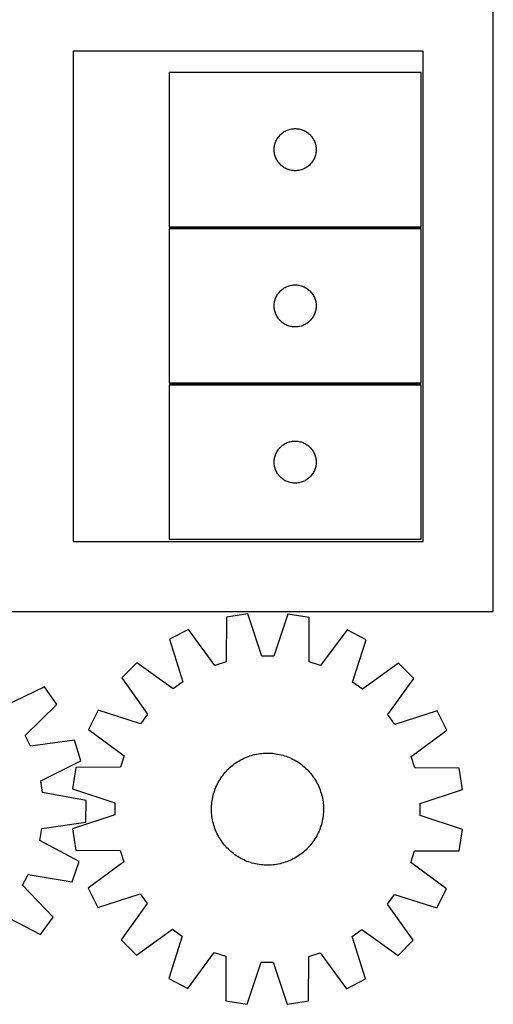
# Model space of a CAD drawing. Header units: millimetres. Extents: x 7 to 1493, y 7 to 2993.
# Tile 4 of 17: x 1155 to 1493, y 7 to 709. Entities that reach past the tile are written whole.
import ezdxf

# ---------------------------------------------------------------- set-up
doc = ezdxf.new("R2010")
doc.units = ezdxf.units.MM
doc.layers.add('COMMON', color=5, linetype='CONTINUOUS', true_color=0x0000ff)
doc.layers.add('CUT', color=7, linetype='CONTINUOUS', true_color=0x000000)

msp = doc.modelspace()

# ---------------------------------------------------------------- linework, layer by layer
at = {"layer": 'COMMON'}
for p, q in [((1261.819242, 560.69991), (1441.819242, 560.69991)), ((1261.819242, 449.199909), (1441.819242, 449.199909))]:
    msp.add_line(p, q, dxfattribs=at)
at = {"layer": 'CUT'}
for p, q in [((1493.379562, 286.840165), (1493.379562, 736.840165)), ((1443.379562, 686.840165), (1193.379562, 686.840165)), ((1193.379562, 686.840165), (1193.379562, 336.840165)), ((1443.379562, 336.840165), (1443.379562, 686.840165)), ((1441.819242, 671.449911), (1261.819242, 671.449911)), ((1261.819242, 671.449911), (1261.819242, 561.449911)), ((1441.819242, 561.449911), (1441.819242, 671.449911)), ((1339.593817, 625.141227), (1340.057444, 625.759053)), ((1340.057444, 625.759053), (1340.552263, 626.352193)), ((1340.552263, 626.352193), (1341.076959, 626.919073)), ((1341.076959, 626.919073), (1341.630141, 627.458191)), ((1341.630141, 627.458191), (1342.210344, 627.968117)), ((1342.210344, 627.968117), (1342.816027, 628.447499)), ((1342.816027, 628.447499), (1343.445586, 628.895066)), ((1343.445586, 628.895066), (1344.09735, 629.30963)), ((1344.09735, 629.30963), (1344.76959, 629.690093)), ((1344.76959, 629.690093), (1345.460526, 630.035445)), ((1345.460526, 630.035445), (1346.168323, 630.34477)), ((1346.168323, 630.34477), (1346.891106, 630.617249)), ((1346.891106, 630.617249), (1347.626957, 630.852159)), ((1347.626957, 630.852159), (1348.373925, 631.048876)), ((1348.373925, 631.048876), (1349.13003, 631.20688)), ((1349.13003, 631.20688), (1349.893266, 631.325751)), ((1349.893266, 631.325751), (1350.66161, 631.405174)), ((1350.66161, 631.405174), (1351.433023, 631.444938)), ((1351.433023, 631.444938), (1352.20546, 631.444938)), ((1352.20546, 631.444938), (1352.976874, 631.405174)), ((1352.976874, 631.405174), (1353.745217, 631.325751)), ((1353.745217, 631.325751), (1354.508453, 631.20688)), ((1354.508453, 631.20688), (1355.264558, 631.048876)), ((1355.264558, 631.048876), (1356.011526, 630.852159)), ((1356.011526, 630.852159), (1356.747377, 630.617249)), ((1356.747377, 630.617249), (1357.47016, 630.34477)), ((1357.47016, 630.34477), (1358.177957, 630.035445)), ((1358.177957, 630.035445), (1358.868893, 629.690093)), ((1358.868893, 629.690093), (1359.541134, 629.30963)), ((1359.541134, 629.30963), (1360.192897, 628.895066)), ((1360.192897, 628.895066), (1360.822456, 628.447499)), ((1360.822456, 628.447499), (1361.428139, 627.968117)), ((1361.428139, 627.968117), (1362.008342, 627.458191)), ((1362.008342, 627.458191), (1362.561524, 626.919073)), ((1362.561524, 626.919073), (1363.086221, 626.352193)), ((1363.086221, 626.352193), (1363.581039, 625.759053)), ((1363.581039, 625.759053), (1364.044667, 625.141227)), ((1336.898743, 617.992226), (1336.997923, 618.758269)), ((1336.997923, 618.758269), (1337.136406, 619.518192)), ((1337.136406, 619.518192), (1337.313826, 620.269978)), ((1337.313826, 620.269978), (1337.529711, 621.011633)), ((1337.529711, 621.011633), (1337.783489, 621.741192)), ((1337.783489, 621.741192), (1338.074488, 622.456719)), ((1338.074488, 622.456719), (1338.401935, 623.156318)), ((1338.401935, 623.156318), (1338.764963, 623.838132)), ((1338.764963, 623.838132), (1339.162608, 624.500354)), ((1339.162608, 624.500354), (1339.593817, 625.141227)), ((1364.044667, 625.141227), (1364.475875, 624.500354)), ((1364.475875, 624.500354), (1364.87352, 623.838132)), ((1364.87352, 623.838132), (1365.236548, 623.156318)), ((1365.236548, 623.156318), (1365.563995, 622.456719)), ((1365.563995, 622.456719), (1365.854994, 621.741192)), ((1365.854994, 621.741192), (1366.108772, 621.011633)), ((1366.108772, 621.011633), (1366.324657, 620.269978)), ((1366.324657, 620.269978), (1366.502077, 619.518192)), ((1366.502077, 619.518192), (1366.64056, 618.758269)), ((1366.64056, 618.758269), (1366.73974, 617.992226)), ((1336.819242, 616.449911), (1336.83913, 617.222092)), ((1336.83913, 615.677729), (1336.819242, 616.449911)), ((1336.83913, 617.222092), (1336.898743, 617.992226)), ((1336.898743, 614.907596), (1336.83913, 615.677729)), ((1336.997923, 614.141552), (1336.898743, 614.907596)), ((1337.136406, 613.38163), (1336.997923, 614.141552)), ((1337.313826, 612.629844), (1337.136406, 613.38163)), ((1337.529711, 611.888188), (1337.313826, 612.629844)), ((1337.783489, 611.158629), (1337.529711, 611.888188)), ((1366.108772, 611.888188), (1365.854994, 611.158629)), ((1366.324657, 612.629844), (1366.108772, 611.888188)), ((1366.502077, 613.38163), (1366.324657, 612.629844)), ((1366.64056, 614.141552), (1366.502077, 613.38163)), ((1366.73974, 614.907596), (1366.64056, 614.141552)), ((1366.73974, 617.992226), (1366.799353, 617.222092)), ((1366.799353, 615.677729), (1366.73974, 614.907596)), ((1366.799353, 617.222092), (1366.819242, 616.449911)), ((1366.819242, 616.449911), (1366.799353, 615.677729)), ((1338.074488, 610.443102), (1337.783489, 611.158629)), ((1338.401935, 609.743504), (1338.074488, 610.443102)), ((1338.764963, 609.06169), (1338.401935, 609.743504)), ((1339.162608, 608.399468), (1338.764963, 609.06169)), ((1339.593817, 607.758594), (1339.162608, 608.399468)), ((1340.057444, 607.140769), (1339.593817, 607.758594)), ((1340.552263, 606.547629), (1340.057444, 607.140769)), ((1341.076959, 605.980748), (1340.552263, 606.547629)), ((1341.630141, 605.44163), (1341.076959, 605.980748)), ((1342.210344, 604.931704), (1341.630141, 605.44163)), ((1342.816027, 604.452322), (1342.210344, 604.931704)), ((1343.445586, 604.004756), (1342.816027, 604.452322)), ((1360.822456, 604.452322), (1360.192897, 604.004756)), ((1361.428139, 604.931704), (1360.822456, 604.452322)), ((1362.008342, 605.44163), (1361.428139, 604.931704)), ((1362.561524, 605.980748), (1362.008342, 605.44163)), ((1363.086221, 606.547629), (1362.561524, 605.980748)), ((1363.581039, 607.140769), (1363.086221, 606.547629)), ((1364.044667, 607.758594), (1363.581039, 607.140769)), ((1364.475875, 608.399468), (1364.044667, 607.758594)), ((1364.87352, 609.06169), (1364.475875, 608.399468)), ((1365.236548, 609.743504), (1364.87352, 609.06169)), ((1365.563995, 610.443102), (1365.236548, 609.743504)), ((1365.854994, 611.158629), (1365.563995, 610.443102)), ((1344.09735, 603.590191), (1343.445586, 604.004756)), ((1344.76959, 603.209729), (1344.09735, 603.590191)), ((1345.460526, 602.864377), (1344.76959, 603.209729)), ((1346.168323, 602.555051), (1345.460526, 602.864377)), ((1346.891106, 602.282572), (1346.168323, 602.555051)), ((1347.626957, 602.047663), (1346.891106, 602.282572)), ((1348.373925, 601.850945), (1347.626957, 602.047663)), ((1349.13003, 601.692941), (1348.373925, 601.850945)), ((1349.893266, 601.574071), (1349.13003, 601.692941)), ((1350.66161, 601.494648), (1349.893266, 601.574071)), ((1351.433023, 601.454884), (1350.66161, 601.494648)), ((1352.20546, 601.454884), (1351.433023, 601.454884)), ((1352.976874, 601.494648), (1352.20546, 601.454884)), ((1353.745217, 601.574071), (1352.976874, 601.494648)), ((1354.508453, 601.692941), (1353.745217, 601.574071)), ((1355.264558, 601.850945), (1354.508453, 601.692941)), ((1356.011526, 602.047663), (1355.264558, 601.850945)), ((1356.747377, 602.282572), (1356.011526, 602.047663)), ((1357.47016, 602.555051), (1356.747377, 602.282572)), ((1358.177957, 602.864377), (1357.47016, 602.555051)), ((1358.868893, 603.209729), (1358.177957, 602.864377)), ((1359.541134, 603.590191), (1358.868893, 603.209729)), ((1360.192897, 604.004756), (1359.541134, 603.590191)), ((1261.819242, 561.449911), (1441.819242, 561.449911)), ((1441.819242, 559.94991), (1261.819242, 559.94991)), ((1261.819242, 559.94991), (1261.819242, 449.94991)), ((1441.819242, 449.94991), (1441.819242, 559.94991)), ((1338.764963, 512.338131), (1339.162608, 513.000353)), ((1339.162608, 513.000353), (1339.593817, 513.641226)), ((1339.593817, 513.641226), (1340.057444, 514.259052)), ((1340.057444, 514.259052), (1340.552263, 514.852192)), ((1340.552263, 514.852192), (1341.076959, 515.419072)), ((1341.076959, 515.419072), (1341.630141, 515.95819)), ((1341.630141, 515.95819), (1342.210344, 516.468116)), ((1342.210344, 516.468116), (1342.816027, 516.947498)), ((1342.816027, 516.947498), (1343.445586, 517.395065)), ((1343.445586, 517.395065), (1344.09735, 517.809629)), ((1344.09735, 517.809629), (1344.76959, 518.190092)), ((1344.76959, 518.190092), (1345.460526, 518.535444)), ((1345.460526, 518.535444), (1346.168323, 518.844769)), ((1346.168323, 518.844769), (1346.891106, 519.117248)), ((1346.891106, 519.117248), (1347.626957, 519.352158)), ((1347.626957, 519.352158), (1348.373925, 519.548875)), ((1348.373925, 519.548875), (1349.13003, 519.706879)), ((1349.13003, 519.706879), (1349.893266, 519.82575)), ((1349.893266, 519.82575), (1350.66161, 519.905173)), ((1350.66161, 519.905173), (1351.433023, 519.944937)), ((1351.433023, 519.944937), (1352.20546, 519.944937)), ((1352.20546, 519.944937), (1352.976874, 519.905173)), ((1352.976874, 519.905173), (1353.745217, 519.82575)), ((1353.745217, 519.82575), (1354.508453, 519.706879)), ((1354.508453, 519.706879), (1355.264558, 519.548875)), ((1355.264558, 519.548875), (1356.011526, 519.352158)), ((1356.011526, 519.352158), (1356.747377, 519.117248)), ((1356.747377, 519.117248), (1357.47016, 518.844769)), ((1357.47016, 518.844769), (1358.177957, 518.535444)), ((1358.177957, 518.535444), (1358.868893, 518.190092)), ((1358.868893, 518.190092), (1359.541134, 517.809629)), ((1359.541134, 517.809629), (1360.192897, 517.395065)), ((1360.192897, 517.395065), (1360.822456, 516.947498)), ((1360.822456, 516.947498), (1361.428139, 516.468116)), ((1361.428139, 516.468116), (1362.008342, 515.95819)), ((1362.008342, 515.95819), (1362.561524, 515.419072)), ((1362.561524, 515.419072), (1363.086221, 514.852192)), ((1363.086221, 514.852192), (1363.581039, 514.259052)), ((1363.581039, 514.259052), (1364.044667, 513.641226)), ((1364.044667, 513.641226), (1364.475875, 513.000353)), ((1364.475875, 513.000353), (1364.87352, 512.338131)), ((1336.83913, 505.722091), (1336.898743, 506.492225)), ((1336.898743, 506.492225), (1336.997923, 507.258268)), ((1336.997923, 507.258268), (1337.136406, 508.018191)), ((1337.136406, 508.018191), (1337.313826, 508.769977)), ((1337.313826, 508.769977), (1337.529711, 509.511632)), ((1337.529711, 509.511632), (1337.783489, 510.241191)), ((1337.783489, 510.241191), (1338.074488, 510.956718)), ((1338.074488, 510.956718), (1338.401935, 511.656317)), ((1338.401935, 511.656317), (1338.764963, 512.338131)), ((1364.87352, 512.338131), (1365.236548, 511.656317)), ((1365.236548, 511.656317), (1365.563995, 510.956718)), ((1365.563995, 510.956718), (1365.854994, 510.241191)), ((1365.854994, 510.241191), (1366.108772, 509.511632)), ((1366.108772, 509.511632), (1366.324657, 508.769977)), ((1366.324657, 508.769977), (1366.502077, 508.018191)), ((1366.502077, 508.018191), (1366.64056, 507.258268)), ((1366.64056, 507.258268), (1366.73974, 506.492225)), ((1366.73974, 506.492225), (1366.799353, 505.722091)), ((1336.819242, 504.94991), (1336.83913, 505.722091)), ((1336.83913, 504.177728), (1336.819242, 504.94991)), ((1336.898743, 503.407595), (1336.83913, 504.177728)), ((1336.997923, 502.641551), (1336.898743, 503.407595)), ((1337.136406, 501.881629), (1336.997923, 502.641551)), ((1337.313826, 501.129843), (1337.136406, 501.881629)), ((1337.529711, 500.388187), (1337.313826, 501.129843)), ((1337.783489, 499.658628), (1337.529711, 500.388187)), ((1338.074488, 498.943101), (1337.783489, 499.658628)), ((1338.401935, 498.243503), (1338.074488, 498.943101)), ((1365.563995, 498.943101), (1365.236548, 498.243503)), ((1365.854994, 499.658628), (1365.563995, 498.943101)), ((1366.108772, 500.388187), (1365.854994, 499.658628)), ((1366.324657, 501.129843), (1366.108772, 500.388187)), ((1366.502077, 501.881629), (1366.324657, 501.129843)), ((1366.64056, 502.641551), (1366.502077, 501.881629)), ((1366.73974, 503.407595), (1366.64056, 502.641551)), ((1366.799353, 504.177728), (1366.73974, 503.407595)), ((1366.799353, 505.722091), (1366.819242, 504.94991)), ((1366.819242, 504.94991), (1366.799353, 504.177728)), ((1338.764963, 497.561689), (1338.401935, 498.243503)), ((1339.162608, 496.899467), (1338.764963, 497.561689)), ((1339.593817, 496.258593), (1339.162608, 496.899467)), ((1340.057444, 495.640768), (1339.593817, 496.258593)), ((1340.552263, 495.047628), (1340.057444, 495.640768)), ((1341.076959, 494.480747), (1340.552263, 495.047628)), ((1341.630141, 493.941629), (1341.076959, 494.480747)), ((1342.210344, 493.431703), (1341.630141, 493.941629)), ((1342.816027, 492.952321), (1342.210344, 493.431703)), ((1343.445586, 492.504755), (1342.816027, 492.952321)), ((1344.09735, 492.09019), (1343.445586, 492.504755)), ((1344.76959, 491.709728), (1344.09735, 492.09019)), ((1359.541134, 492.09019), (1358.868893, 491.709728)), ((1360.192897, 492.504755), (1359.541134, 492.09019)), ((1360.822456, 492.952321), (1360.192897, 492.504755)), ((1361.428139, 493.431703), (1360.822456, 492.952321)), ((1362.008342, 493.941629), (1361.428139, 493.431703)), ((1362.561524, 494.480747), (1362.008342, 493.941629)), ((1363.086221, 495.047628), (1362.561524, 494.480747)), ((1363.581039, 495.640768), (1363.086221, 495.047628)), ((1364.044667, 496.258593), (1363.581039, 495.640768)), ((1364.475875, 496.899467), (1364.044667, 496.258593)), ((1364.87352, 497.561689), (1364.475875, 496.899467)), ((1365.236548, 498.243503), (1364.87352, 497.561689)), ((1345.460526, 491.364376), (1344.76959, 491.709728)), ((1346.168323, 491.05505), (1345.460526, 491.364376)), ((1346.891106, 490.782571), (1346.168323, 491.05505)), ((1347.626957, 490.547662), (1346.891106, 490.782571)), ((1348.373925, 490.350944), (1347.626957, 490.547662)), ((1349.13003, 490.19294), (1348.373925, 490.350944)), ((1349.893266, 490.07407), (1349.13003, 490.19294)), ((1350.66161, 489.994647), (1349.893266, 490.07407)), ((1351.433023, 489.954883), (1350.66161, 489.994647)), ((1352.20546, 489.954883), (1351.433023, 489.954883)), ((1352.976874, 489.994647), (1352.20546, 489.954883)), ((1353.745217, 490.07407), (1352.976874, 489.994647)), ((1354.508453, 490.19294), (1353.745217, 490.07407)), ((1355.264558, 490.350944), (1354.508453, 490.19294)), ((1356.011526, 490.547662), (1355.264558, 490.350944)), ((1356.747377, 490.782571), (1356.011526, 490.547662)), ((1357.47016, 491.05505), (1356.747377, 490.782571)), ((1358.177957, 491.364376), (1357.47016, 491.05505)), ((1358.868893, 491.709728), (1358.177957, 491.364376)), ((1261.819242, 449.94991), (1441.819242, 449.94991)), ((1441.819242, 448.449909), (1261.819242, 448.449909)), ((1261.819242, 448.449909), (1261.819242, 338.449909)), ((1441.819242, 338.449909), (1441.819242, 448.449909)), ((1346.168323, 407.344768), (1346.891106, 407.617247)), ((1346.891106, 407.617247), (1347.626957, 407.852157)), ((1347.626957, 407.852157), (1348.373925, 408.048874)), ((1348.373925, 408.048874), (1349.13003, 408.206878)), ((1349.13003, 408.206878), (1349.893266, 408.325749)), ((1349.893266, 408.325749), (1350.66161, 408.405172)), ((1350.66161, 408.405172), (1351.433023, 408.444936)), ((1351.433023, 408.444936), (1352.20546, 408.444936)), ((1352.20546, 408.444936), (1352.976874, 408.405172)), ((1352.976874, 408.405172), (1353.745217, 408.325749)), ((1353.745217, 408.325749), (1354.508453, 408.206878)), ((1354.508453, 408.206878), (1355.264558, 408.048874)), ((1355.264558, 408.048874), (1356.011526, 407.852157)), ((1356.011526, 407.852157), (1356.747377, 407.617247)), ((1356.747377, 407.617247), (1357.47016, 407.344768)), ((1338.401935, 400.156316), (1338.764963, 400.83813)), ((1338.764963, 400.83813), (1339.162608, 401.500352)), ((1339.162608, 401.500352), (1339.593817, 402.141225)), ((1339.593817, 402.141225), (1340.057444, 402.759051)), ((1340.057444, 402.759051), (1340.552263, 403.352191)), ((1340.552263, 403.352191), (1341.076959, 403.919071)), ((1341.076959, 403.919071), (1341.630141, 404.458189)), ((1341.630141, 404.458189), (1342.210344, 404.968115)), ((1342.210344, 404.968115), (1342.816027, 405.447497)), ((1342.816027, 405.447497), (1343.445586, 405.895064)), ((1343.445586, 405.895064), (1344.09735, 406.309628)), ((1344.09735, 406.309628), (1344.76959, 406.690091)), ((1344.76959, 406.690091), (1345.460526, 407.035443)), ((1345.460526, 407.035443), (1346.168323, 407.344768)), ((1357.47016, 407.344768), (1358.177957, 407.035443)), ((1358.177957, 407.035443), (1358.868893, 406.690091)), ((1358.868893, 406.690091), (1359.541134, 406.309628)), ((1359.541134, 406.309628), (1360.192897, 405.895064)), ((1360.192897, 405.895064), (1360.822456, 405.447497)), ((1360.822456, 405.447497), (1361.428139, 404.968115)), ((1361.428139, 404.968115), (1362.008342, 404.458189)), ((1362.008342, 404.458189), (1362.561524, 403.919071)), ((1362.561524, 403.919071), (1363.086221, 403.352191)), ((1363.086221, 403.352191), (1363.581039, 402.759051)), ((1363.581039, 402.759051), (1364.044667, 402.141225)), ((1364.044667, 402.141225), (1364.475875, 401.500352)), ((1364.475875, 401.500352), (1364.87352, 400.83813)), ((1364.87352, 400.83813), (1365.236548, 400.156316)), ((1336.819242, 393.449909), (1336.83913, 394.22209)), ((1336.83913, 394.22209), (1336.898743, 394.992224)), ((1336.898743, 394.992224), (1336.997923, 395.758267)), ((1336.997923, 395.758267), (1337.136406, 396.51819)), ((1337.136406, 396.51819), (1337.313826, 397.269976)), ((1337.313826, 397.269976), (1337.529711, 398.011631)), ((1337.529711, 398.011631), (1337.783489, 398.74119)), ((1337.783489, 398.74119), (1338.074488, 399.456717)), ((1338.074488, 399.456717), (1338.401935, 400.156316)), ((1365.236548, 400.156316), (1365.563995, 399.456717)), ((1365.563995, 399.456717), (1365.854994, 398.74119)), ((1365.854994, 398.74119), (1366.108772, 398.011631)), ((1366.108772, 398.011631), (1366.324657, 397.269976)), ((1366.324657, 397.269976), (1366.502077, 396.51819)), ((1366.502077, 396.51819), (1366.64056, 395.758267)), ((1366.64056, 395.758267), (1366.73974, 394.992224)), ((1366.73974, 394.992224), (1366.799353, 394.22209)), ((1366.799353, 394.22209), (1366.819242, 393.449909)), ((1336.83913, 392.677727), (1336.819242, 393.449909)), ((1336.898743, 391.907594), (1336.83913, 392.677727)), ((1336.997923, 391.14155), (1336.898743, 391.907594)), ((1337.136406, 390.381628), (1336.997923, 391.14155)), ((1337.313826, 389.629842), (1337.136406, 390.381628)), ((1337.529711, 388.888186), (1337.313826, 389.629842)), ((1337.783489, 388.158627), (1337.529711, 388.888186)), ((1338.074488, 387.4431), (1337.783489, 388.158627)), ((1338.401935, 386.743502), (1338.074488, 387.4431)), ((1338.764963, 386.061688), (1338.401935, 386.743502)), ((1365.236548, 386.743502), (1364.87352, 386.061688)), ((1365.563995, 387.4431), (1365.236548, 386.743502)), ((1365.854994, 388.158627), (1365.563995, 387.4431)), ((1366.108772, 388.888186), (1365.854994, 388.158627)), ((1366.324657, 389.629842), (1366.108772, 388.888186)), ((1366.502077, 390.381628), (1366.324657, 389.629842)), ((1366.64056, 391.14155), (1366.502077, 390.381628)), ((1366.73974, 391.907594), (1366.64056, 391.14155)), ((1366.799353, 392.677727), (1366.73974, 391.907594)), ((1366.819242, 393.449909), (1366.799353, 392.677727)), ((1339.162608, 385.399466), (1338.764963, 386.061688)), ((1339.593817, 384.758592), (1339.162608, 385.399466)), ((1340.057444, 384.140767), (1339.593817, 384.758592)), ((1340.552263, 383.547627), (1340.057444, 384.140767)), ((1341.076959, 382.980746), (1340.552263, 383.547627)), ((1341.630141, 382.441628), (1341.076959, 382.980746)), ((1342.210344, 381.931702), (1341.630141, 382.441628)), ((1342.816027, 381.45232), (1342.210344, 381.931702)), ((1343.445586, 381.004754), (1342.816027, 381.45232)), ((1344.09735, 380.590189), (1343.445586, 381.004754)), ((1344.76959, 380.209727), (1344.09735, 380.590189)), ((1345.460526, 379.864375), (1344.76959, 380.209727)), ((1346.168323, 379.555049), (1345.460526, 379.864375)), ((1346.891106, 379.28257), (1346.168323, 379.555049)), ((1357.47016, 379.555049), (1356.747377, 379.28257)), ((1358.177957, 379.864375), (1357.47016, 379.555049)), ((1358.868893, 380.209727), (1358.177957, 379.864375)), ((1359.541134, 380.590189), (1358.868893, 380.209727)), ((1360.192897, 381.004754), (1359.541134, 380.590189)), ((1360.822456, 381.45232), (1360.192897, 381.004754)), ((1361.428139, 381.931702), (1360.822456, 381.45232)), ((1362.008342, 382.441628), (1361.428139, 381.931702)), ((1362.561524, 382.980746), (1362.008342, 382.441628)), ((1363.086221, 383.547627), (1362.561524, 382.980746)), ((1363.581039, 384.140767), (1363.086221, 383.547627)), ((1364.044667, 384.758592), (1363.581039, 384.140767)), ((1364.475875, 385.399466), (1364.044667, 384.758592)), ((1364.87352, 386.061688), (1364.475875, 385.399466)), ((1347.626957, 379.047661), (1346.891106, 379.28257)), ((1348.373925, 378.850943), (1347.626957, 379.047661)), ((1349.13003, 378.692939), (1348.373925, 378.850943)), ((1349.893266, 378.574069), (1349.13003, 378.692939)), ((1350.66161, 378.494646), (1349.893266, 378.574069)), ((1351.433023, 378.454882), (1350.66161, 378.494646)), ((1352.20546, 378.454882), (1351.433023, 378.454882)), ((1352.976874, 378.494646), (1352.20546, 378.454882)), ((1353.745217, 378.574069), (1352.976874, 378.494646)), ((1354.508453, 378.692939), (1353.745217, 378.574069)), ((1355.264558, 378.850943), (1354.508453, 378.692939)), ((1356.011526, 379.047661), (1355.264558, 378.850943)), ((1356.747377, 379.28257), (1356.011526, 379.047661)), ((1261.819242, 338.449909), (1441.819242, 338.449909)), ((1193.379562, 336.840165), (1443.379562, 336.840165)), ((1143.379562, 286.840165), (1493.379562, 286.840165)), ((1302.853628, 282.725515), (1302.621944, 250.961997)), ((1318.054503, 285.10542), (1302.853628, 282.725515)), ((1327.983164, 254.932644), (1318.054503, 285.10542)), ((1346.593306, 285.054716), (1336.557494, 254.91741)), ((1361.785628, 282.620812), (1346.593306, 285.054716)), ((1361.904445, 250.856672), (1361.785628, 282.620812)), ((1275.695946, 273.954762), (1261.974486, 266.994009)), ((1294.462564, 248.326871), (1275.695946, 273.954762)), ((1388.911974, 273.753615), (1370.05441, 248.19257)), ((1402.608613, 266.744149), (1388.911974, 273.753615)), ((1261.974486, 266.994009), (1271.569608, 236.713514)), ((1392.905955, 236.497939), (1402.608613, 266.744149)), ((1336.557494, 254.91741), (1327.983164, 254.932644)), ((1238.856307, 250.260342), (1227.957414, 239.400108)), ((1264.623875, 231.685974), (1238.856307, 250.260342)), ((1302.621944, 250.961997), (1294.462564, 248.326871)), ((1370.05441, 248.19257), (1361.904445, 250.856672)), ((1425.667186, 249.928441), (1399.83378, 231.44575)), ((1436.52742, 239.029548), (1425.667186, 249.928441)), ((1227.957414, 239.400108), (1246.440105, 213.566702)), ((1417.953052, 213.26198), (1436.52742, 239.029548)), ((1172.841536, 233.155975), (1144.221536, 219.37663)), ((1181.672112, 220.556313), (1172.841536, 233.155975)), ((1271.569608, 236.713514), (1264.623875, 231.685974)), ((1399.83378, 231.44575), (1392.905955, 236.497939)), ((1158.954515, 198.355288), (1181.672112, 220.556313)), ((1211.141706, 216.341535), (1204.13224, 202.644896)), ((1241.387915, 206.638877), (1211.141706, 216.341535)), ((1246.440105, 213.566702), (1241.387915, 206.638877)), ((1422.980592, 206.316247), (1417.953052, 213.26198)), ((1453.261087, 215.911369), (1422.980592, 206.316247)), ((1460.221841, 202.189909), (1453.261087, 215.911369)), ((1162.716623, 190.650359), (1158.954515, 198.355288)), ((1204.13224, 202.644896), (1229.693285, 183.787332)), ((1434.59395, 183.423291), (1460.221841, 202.189909)), ((1194.193912, 194.911229), (1162.716623, 190.650359)), ((1198.698779, 180.199441), (1194.193912, 194.911229)), ((1229.693285, 183.787332), (1227.029183, 175.637367)), ((1315.967746, 182.422352), (1317.125736, 182.910273)), ((1317.125736, 182.910273), (1318.29848, 183.36158)), ((1318.29848, 183.36158), (1319.484822, 183.775827)), ((1319.484822, 183.775827), (1320.68359, 184.152606)), ((1320.68359, 184.152606), (1321.893601, 184.491545)), ((1321.893601, 184.491545), (1323.113661, 184.792309)), ((1323.113661, 184.792309), (1324.342567, 185.054602)), ((1324.342567, 185.054602), (1325.579105, 185.278165)), ((1325.579105, 185.278165), (1326.822056, 185.462776)), ((1326.822056, 185.462776), (1328.070191, 185.608255)), ((1328.070191, 185.608255), (1329.322281, 185.714457)), ((1329.322281, 185.714457), (1330.577088, 185.781277)), ((1330.577088, 185.781277), (1331.833375, 185.80865)), ((1331.833375, 185.80865), (1333.089903, 185.796548)), ((1333.089903, 185.796548), (1334.34543, 185.744984)), ((1334.34543, 185.744984), (1335.598717, 185.654008)), ((1335.598717, 185.654008), (1336.848529, 185.523711)), ((1336.848529, 185.523711), (1338.093631, 185.35422)), ((1338.093631, 185.35422), (1339.332795, 185.145704)), ((1339.332795, 185.145704), (1340.564798, 184.898367)), ((1340.564798, 184.898367), (1341.788424, 184.612454)), ((1341.788424, 184.612454), (1343.002466, 184.288247)), ((1343.002466, 184.288247), (1344.205725, 183.926066)), ((1344.205725, 183.926066), (1345.397013, 183.526268)), ((1345.397013, 183.526268), (1346.575156, 183.089249)), ((1346.575156, 183.089249), (1347.738991, 182.615439)), ((1437.229075, 175.263911), (1434.59395, 183.423291)), ((1170.232566, 166.105134), (1198.698779, 180.199441)), ((1305.442135, 175.652518), (1306.392673, 176.474397)), ((1306.392673, 176.474397), (1307.368558, 177.266013)), ((1307.368558, 177.266013), (1308.368826, 178.026585)), ((1308.368826, 178.026585), (1309.392491, 178.755363)), ((1309.392491, 178.755363), (1310.438542, 179.451627)), ((1310.438542, 179.451627), (1311.505947, 180.11469)), ((1311.505947, 180.11469), (1312.593653, 180.743898)), ((1312.593653, 180.743898), (1313.700586, 181.33863)), ((1313.700586, 181.33863), (1314.825654, 181.898299)), ((1314.825654, 181.898299), (1315.967746, 182.422352)), ((1347.738991, 182.615439), (1348.887368, 182.105305)), ((1348.887368, 182.105305), (1350.019155, 181.559352)), ((1350.019155, 181.559352), (1351.133235, 180.978118)), ((1351.133235, 180.978118), (1352.228508, 180.362177)), ((1352.228508, 180.362177), (1353.303894, 179.712136)), ((1353.303894, 179.712136), (1354.358331, 179.028638)), ((1354.358331, 179.028638), (1355.390778, 178.312356)), ((1355.390778, 178.312356), (1356.400216, 177.563997)), ((1356.400216, 177.563997), (1357.38565, 176.784301)), ((1357.38565, 176.784301), (1358.346107, 175.974036)), ((1358.346107, 175.974036), (1359.280639, 175.134002)), ((1195.265043, 175.51855), (1192.831139, 160.326228)), ((1227.029183, 175.637367), (1195.265043, 175.51855)), ((1298.857217, 168.091252), (1299.573499, 169.123699)), ((1299.573499, 169.123699), (1300.321857, 170.133138)), ((1300.321857, 170.133138), (1301.101554, 171.118572)), ((1301.101554, 171.118572), (1301.911819, 172.079029)), ((1301.911819, 172.079029), (1302.751853, 173.013561)), ((1302.751853, 173.013561), (1303.620826, 173.921246)), ((1303.620826, 173.921246), (1304.517882, 174.801188)), ((1304.517882, 174.801188), (1305.442135, 175.652518)), ((1359.280639, 175.134002), (1360.188324, 174.265029)), ((1360.188324, 174.265029), (1361.068266, 173.367973)), ((1361.068266, 173.367973), (1361.919596, 172.44372)), ((1361.919596, 172.44372), (1362.741475, 171.493182)), ((1362.741475, 171.493182), (1363.533091, 170.517297)), ((1363.533091, 170.517297), (1364.293663, 169.517029)), ((1364.293663, 169.517029), (1365.022441, 168.493364)), ((1468.992593, 175.032227), (1437.229075, 175.263911)), ((1471.372499, 159.831352), (1468.992593, 175.032227)), ((1171.429589, 157.614757), (1170.232566, 166.105134)), ((1295.270416, 161.471913), (1295.78055, 162.62029)), ((1295.78055, 162.62029), (1296.326503, 163.752077)), ((1296.326503, 163.752077), (1296.907737, 164.866157)), ((1296.907737, 164.866157), (1297.523678, 165.96143)), ((1297.523678, 165.96143), (1298.173718, 167.036816)), ((1298.173718, 167.036816), (1298.857217, 168.091252)), ((1365.022441, 168.493364), (1365.718705, 167.447313)), ((1365.718705, 167.447313), (1366.381768, 166.379908)), ((1366.381768, 166.379908), (1367.010976, 165.292202)), ((1367.010976, 165.292202), (1367.605708, 164.185269)), ((1367.605708, 164.185269), (1368.165377, 163.060201)), ((1368.165377, 163.060201), (1368.689431, 161.918109)), ((1368.689431, 161.918109), (1369.177351, 160.760119)), ((1202.682952, 151.940067), (1171.429589, 157.614757)), ((1192.831139, 160.326228), (1222.968445, 150.290416)), ((1292.987488, 154.29772), (1293.273401, 155.521346)), ((1293.273401, 155.521346), (1293.597608, 156.735388)), ((1293.597608, 156.735388), (1293.959789, 157.938647)), ((1293.959789, 157.938647), (1294.359587, 159.129935)), ((1294.359587, 159.129935), (1294.796606, 160.308078)), ((1294.796606, 160.308078), (1295.270416, 161.471913)), ((1369.177351, 160.760119), (1369.628658, 159.587375)), ((1369.628658, 159.587375), (1370.042905, 158.401033)), ((1370.042905, 158.401033), (1370.419684, 157.202265)), ((1370.419684, 157.202265), (1370.758623, 155.992254)), ((1370.758623, 155.992254), (1371.059387, 154.772194)), ((1371.059387, 154.772194), (1371.32168, 153.543288)), ((1441.199722, 149.902691), (1471.372499, 159.831352)), ((1202.421142, 136.556244), (1202.682952, 151.940067)), ((1222.968445, 150.290416), (1222.953211, 141.716086)), ((1292.089307, 146.822824), (1292.140871, 148.078351)), ((1292.140871, 148.078351), (1292.231846, 149.331639)), ((1292.231846, 149.331639), (1292.362144, 150.581451)), ((1292.362144, 150.581451), (1292.531635, 151.826553)), ((1292.531635, 151.826553), (1292.740151, 153.065717)), ((1292.740151, 153.065717), (1292.987488, 154.29772)), ((1371.32168, 153.543288), (1371.545243, 152.30675)), ((1371.545243, 152.30675), (1371.729854, 151.063799)), ((1371.729854, 151.063799), (1371.875333, 149.815664)), ((1371.875333, 149.815664), (1371.981535, 148.563574)), ((1371.981535, 148.563574), (1372.048355, 147.308767)), ((1441.184488, 141.328361), (1441.199722, 149.902691)), ((1222.953211, 141.716086), (1192.780434, 131.787425)), ((1292.077205, 145.566297), (1292.089307, 146.822824)), ((1292.104578, 144.31001), (1292.077205, 145.566297)), ((1292.171398, 143.055203), (1292.104578, 144.31001)), ((1292.2776, 141.803113), (1292.171398, 143.055203)), ((1292.423079, 140.554977), (1292.2776, 141.803113)), ((1292.60769, 139.312027), (1292.423079, 140.554977)), ((1371.790789, 141.037326), (1371.621298, 139.792224)), ((1371.921087, 142.287138), (1371.790789, 141.037326)), ((1372.012062, 143.540425), (1371.921087, 142.287138)), ((1372.063626, 144.795952), (1372.012062, 143.540425)), ((1372.048355, 147.308767), (1372.075728, 146.052479)), ((1372.075728, 146.052479), (1372.063626, 144.795952)), ((1471.321795, 131.292549), (1441.184488, 141.328361)), ((1170.992784, 131.948306), (1202.421142, 136.556244)), ((1292.831253, 138.075489), (1292.60769, 139.312027)), ((1293.093546, 136.846583), (1292.831253, 138.075489)), ((1293.39431, 135.626523), (1293.093546, 136.846583)), ((1293.733249, 134.416511), (1293.39431, 135.626523)), ((1294.110028, 133.217744), (1293.733249, 134.416511)), ((1370.193144, 133.68013), (1369.793346, 132.488842)), ((1370.555325, 134.883389), (1370.193144, 133.68013)), ((1370.879532, 136.097431), (1370.555325, 134.883389)), ((1371.165445, 137.321057), (1370.879532, 136.097431)), ((1371.412782, 138.553059), (1371.165445, 137.321057)), ((1371.621298, 139.792224), (1371.412782, 138.553059)), ((1169.50755, 123.503576), (1170.992784, 131.948306)), ((1192.780434, 131.787425), (1195.16034, 116.58655)), ((1294.524275, 132.031402), (1294.110028, 133.217744)), ((1294.975582, 130.858658), (1294.524275, 132.031402)), ((1295.463503, 129.700668), (1294.975582, 130.858658)), ((1295.987556, 128.558576), (1295.463503, 129.700668)), ((1296.547225, 127.433508), (1295.987556, 128.558576)), ((1297.141957, 126.326575), (1296.547225, 127.433508)), ((1367.245196, 126.75262), (1366.629255, 125.657346)), ((1367.82643, 127.866699), (1367.245196, 126.75262)), ((1368.372383, 128.998487), (1367.82643, 127.866699)), ((1368.882517, 130.146864), (1368.372383, 128.998487)), ((1369.356327, 131.310699), (1368.882517, 130.146864)), ((1369.793346, 132.488842), (1369.356327, 131.310699)), ((1468.88789, 116.100227), (1471.321795, 131.292549)), ((1197.477689, 108.448806), (1169.50755, 123.503576)), ((1297.771165, 125.238869), (1297.141957, 126.326575)), ((1298.434228, 124.171464), (1297.771165, 125.238869)), ((1299.130492, 123.125413), (1298.434228, 124.171464)), ((1299.85927, 122.101748), (1299.130492, 123.125413)), ((1300.619842, 121.101479), (1299.85927, 122.101748)), ((1301.411458, 120.125595), (1300.619842, 121.101479)), ((1302.233337, 119.175057), (1301.411458, 120.125595)), ((1362.241114, 119.539748), (1361.40108, 118.605216)), ((1363.051379, 120.500205), (1362.241114, 119.539748)), ((1363.831076, 121.485639), (1363.051379, 120.500205)), ((1364.579434, 122.495077), (1363.831076, 121.485639)), ((1365.295716, 123.527524), (1364.579434, 122.495077)), ((1365.979215, 124.581961), (1365.295716, 123.527524)), ((1366.629255, 125.657346), (1365.979215, 124.581961)), ((1195.16034, 116.58655), (1226.923858, 116.354866)), ((1226.923858, 116.354866), (1229.558984, 108.195486)), ((1303.084667, 118.250804), (1302.233337, 119.175057)), ((1303.964609, 117.353748), (1303.084667, 118.250804)), ((1304.872294, 116.484774), (1303.964609, 117.353748)), ((1305.806826, 115.644741), (1304.872294, 116.484774)), ((1306.767283, 114.834476), (1305.806826, 115.644741)), ((1307.752717, 114.054779), (1306.767283, 114.834476)), ((1308.762155, 113.306421), (1307.752717, 114.054779)), ((1309.794603, 112.590139), (1308.762155, 113.306421)), ((1310.849039, 111.90664), (1309.794603, 112.590139)), ((1354.760442, 112.863414), (1353.714391, 112.16715)), ((1355.784107, 113.592192), (1354.760442, 112.863414)), ((1356.784376, 114.352764), (1355.784107, 113.592192)), ((1357.76026, 115.14438), (1356.784376, 114.352764)), ((1358.710798, 115.966259), (1357.76026, 115.14438)), ((1359.635051, 116.817589), (1358.710798, 115.966259)), ((1360.532107, 117.697531), (1359.635051, 116.817589)), ((1361.40108, 118.605216), (1360.532107, 117.697531)), ((1434.459648, 107.831445), (1437.12375, 115.98141)), ((1437.12375, 115.98141), (1468.88789, 116.100227)), ((1192.47483, 93.898825), (1197.477689, 108.448806)), ((1229.558984, 108.195486), (1203.931093, 89.428868)), ((1311.924425, 111.2566), (1310.849039, 111.90664)), ((1313.019698, 110.640658), (1311.924425, 111.2566)), ((1314.133778, 110.059425), (1313.019698, 110.640658)), ((1315.265565, 109.513472), (1314.133778, 110.059425)), ((1316.413942, 109.003338), (1315.265565, 109.513472)), ((1317.577777, 108.529528), (1316.413942, 109.003338)), ((1318.75592, 108.092508), (1317.577777, 108.529528)), ((1319.947208, 107.692711), (1318.75592, 108.092508)), ((1321.150467, 107.33053), (1319.947208, 107.692711)), ((1322.364509, 107.006323), (1321.150467, 107.33053)), ((1323.588135, 106.72041), (1322.364509, 107.006323)), ((1324.820138, 106.473073), (1323.588135, 106.72041)), ((1326.059302, 106.264557), (1324.820138, 106.473073)), ((1327.304404, 106.095066), (1326.059302, 106.264557)), ((1328.554216, 105.964768), (1327.304404, 106.095066)), ((1329.807504, 105.873793), (1328.554216, 105.964768)), ((1331.063031, 105.822229), (1329.807504, 105.873793)), ((1332.319558, 105.810127), (1331.063031, 105.822229)), ((1333.575845, 105.8375), (1332.319558, 105.810127)), ((1334.830652, 105.90432), (1333.575845, 105.8375)), ((1336.082742, 106.010522), (1334.830652, 105.90432)), ((1337.330878, 106.156001), (1336.082742, 106.010522)), ((1338.573828, 106.340612), (1337.330878, 106.156001)), ((1339.810366, 106.564175), (1338.573828, 106.340612)), ((1341.039272, 106.826467), (1339.810366, 106.564175)), ((1342.259332, 107.127232), (1341.039272, 106.826467)), ((1343.469344, 107.466171), (1342.259332, 107.127232)), ((1344.668111, 107.84295), (1343.469344, 107.466171)), ((1345.854453, 108.257197), (1344.668111, 107.84295)), ((1347.027197, 108.708504), (1345.854453, 108.257197)), ((1348.185187, 109.196424), (1347.027197, 108.708504)), ((1349.327279, 109.720478), (1348.185187, 109.196424)), ((1350.452347, 110.280147), (1349.327279, 109.720478)), ((1351.55928, 110.874879), (1350.452347, 110.280147)), ((1352.646986, 111.504087), (1351.55928, 110.874879)), ((1353.714391, 112.16715), (1352.646986, 111.504087)), ((1460.020693, 88.973881), (1434.459648, 107.831445)), ((1157.138648, 91.655859), (1161.160754, 99.228311)), ((1161.160754, 99.228311), (1192.47483, 93.898825)), ((1179.087651, 68.694673), (1157.138648, 91.655859)), ((1203.931093, 89.428868), (1210.891846, 75.707408)), ((1210.891846, 75.707408), (1241.172341, 85.30253)), ((1241.172341, 85.30253), (1246.199881, 78.356797)), ((1417.712828, 78.052075), (1422.765018, 84.9799)), ((1422.765018, 84.9799), (1453.011227, 75.277242)), ((1453.011227, 75.277242), (1460.020693, 88.973881)), ((1246.199881, 78.356797), (1227.625513, 52.589228)), ((1436.195519, 52.218668), (1417.712828, 78.052075)), ((1141.698904, 71.148012), (1169.833458, 56.402787)), ((1169.833458, 56.402787), (1179.087651, 68.694673)), ((1238.485747, 41.690336), (1264.319153, 60.173027)), ((1264.319153, 60.173027), (1271.246978, 55.120837)), ((1392.583325, 54.905263), (1399.529058, 59.932803)), ((1399.529058, 59.932803), (1425.296627, 41.358434)), ((1227.625513, 52.589228), (1238.485747, 41.690336)), ((1271.246978, 55.120837), (1261.54432, 24.874628)), ((1402.178447, 24.624768), (1392.583325, 54.905263)), ((1425.296627, 41.358434), (1436.195519, 52.218668)), ((1275.240959, 17.865162), (1294.098523, 43.426207)), ((1294.098523, 43.426207), (1302.248488, 40.762105)), ((1361.530989, 40.65678), (1369.690369, 43.291905)), ((1369.690369, 43.291905), (1388.456987, 17.664014)), ((1302.248488, 40.762105), (1302.367305, 8.997964)), ((1317.559627, 6.56406), (1327.595439, 36.701367)), ((1327.595439, 36.701367), (1336.169769, 36.686133)), ((1336.169769, 36.686133), (1346.09843, 6.513356)), ((1361.299305, 8.893262), (1361.530989, 40.65678)), ((1261.54432, 24.874628), (1275.240959, 17.865162)), ((1388.456987, 17.664014), (1402.178447, 24.624768)), ((1302.367305, 8.997964), (1317.559627, 6.56406)), ((1346.09843, 6.513356), (1361.299305, 8.893262))]:
    msp.add_line(p, q, dxfattribs=at)

doc.saveas('drawing.dxf')
